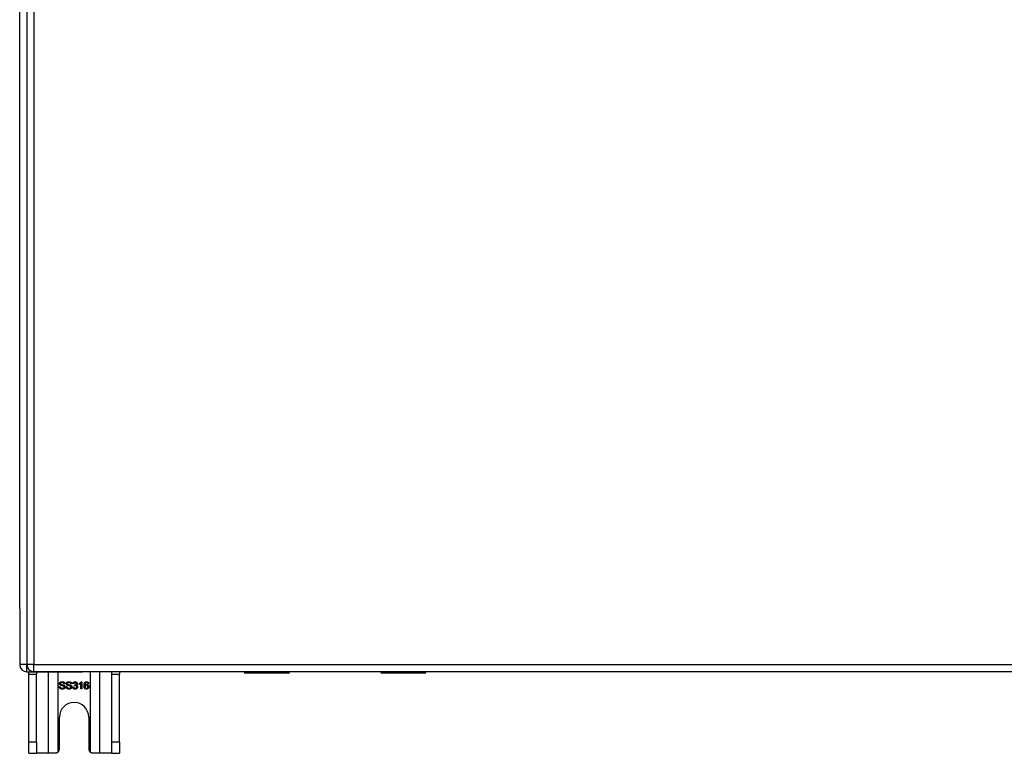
# Model space of a CAD drawing. Header units: inches. Extents: x 10 to 205, y 17 to 100.
# Tile 31 of 71: x 71 to 84, y 49 to 59. Entities that reach past the tile are written whole.
import ezdxf

# ---------------------------------------------------------------- set-up
doc = ezdxf.new("R2010")
doc.units = ezdxf.units.IN
doc.header["$MEASUREMENT"] = 0
doc.layers.add('Visible Edges(ANSI)', color=7, linetype='Continuous', lineweight=25)
doc.layers.add('Visible Tangent Edges(ANSI)', color=7, linetype='Continuous', lineweight=25)

msp = doc.modelspace()

# ---------------------------------------------------------------- linework, layer by layer
at = {"layer": 'Visible Edges(ANSI)'}
for p, q in [((70.784, 67.711), (70.784, 49.991)), ((70.686, 50.764), (70.686, 67.016)), ((70.686, 50.764), (70.686, 49.989)), ((70.785, 49.89), (71.552, 49.89)), ((70.811, 49.859), (70.811, 49.89)), ((70.811, 48.921), (70.811, 49.859)), ((106.488, 49.892), (70.883, 49.892)), ((70.916, 49.89), (70.916, 49.859)), ((70.916, 48.921), (70.916, 49.859)), ((73.779, 49.89), (71.552, 49.89)), ((71.956, 49.859), (71.956, 49.89)), ((71.956, 48.921), (71.956, 49.859)), ((72.061, 49.89), (72.061, 49.859)), ((72.061, 48.921), (72.061, 49.859)), ((74.389, 49.872), (73.799, 49.872)), ((74.404, 49.892), (74.404, 49.888)), ((75.664, 49.89), (74.404, 49.89)), ((75.664, 49.888), (75.664, 49.892)), ((76.269, 49.872), (75.68, 49.872)), ((87.431, 49.89), (76.289, 49.89)), ((71.309, 49.724), (71.296, 49.723)), ((71.402, 49.724), (71.389, 49.723)), ((71.432, 49.725), (71.42, 49.727)), ((71.443, 49.7), (71.444, 49.711)), ((71.505, 49.716), (71.505, 49.728)), ((71.53, 49.653), (71.53, 49.731)), ((71.534, 49.753), (71.542, 49.753)), ((71.542, 49.753), (71.542, 49.653)), ((71.637, 49.728), (71.625, 49.727)), ((71.232, 49.685), (71.245, 49.686)), ((71.325, 49.685), (71.338, 49.686)), ((71.418, 49.679), (71.431, 49.681)), ((71.542, 49.653), (71.53, 49.653)), ((71.233, 48.827), (71.233, 49.265)), ((71.639, 49.265), (71.639, 48.827)), ((70.811, 48.765), (70.811, 48.921)), ((70.916, 48.921), (70.916, 48.765)), ((71.956, 48.765), (71.956, 48.921)), ((72.061, 48.921), (72.061, 48.765)), ((70.811, 48.765), (70.916, 48.765)), ((71.08, 48.765), (70.916, 48.765)), ((71.171, 48.765), (71.08, 48.765)), ((71.792, 48.765), (71.701, 48.765)), ((71.956, 48.765), (71.792, 48.765)), ((71.956, 48.765), (72.061, 48.765))]:
    msp.add_line(p, q, dxfattribs=at)
at = {"layer": 'Visible Edges(ANSI)', "flags": 128}
for points in [[(71.236, 49.727), (71.236, 49.729), (71.236, 49.73), (71.237, 49.732), (71.237, 49.734), (71.238, 49.736), (71.238, 49.738), (71.239, 49.739), (71.24, 49.741), (71.241, 49.743), (71.243, 49.744), (71.244, 49.745), (71.246, 49.747), (71.247, 49.748), (71.249, 49.749), (71.251, 49.75), (71.253, 49.751), (71.255, 49.752), (71.257, 49.752), (71.259, 49.753), (71.262, 49.753), (71.264, 49.754), (71.266, 49.754), (71.269, 49.754), (71.271, 49.754)], [(71.25, 49.705), (71.249, 49.706), (71.248, 49.706), (71.247, 49.707), (71.246, 49.708), (71.245, 49.708), (71.244, 49.709), (71.243, 49.71), (71.242, 49.711), (71.241, 49.712), (71.241, 49.713), (71.24, 49.713), (71.239, 49.714), (71.239, 49.715), (71.238, 49.716), (71.238, 49.717), (71.238, 49.718), (71.237, 49.719), (71.237, 49.72), (71.237, 49.721), (71.236, 49.722), (71.236, 49.723), (71.236, 49.725), (71.236, 49.726), (71.236, 49.727)], [(71.272, 49.743), (71.27, 49.743), (71.268, 49.743), (71.266, 49.742), (71.264, 49.742), (71.263, 49.742), (71.261, 49.742), (71.26, 49.741), (71.259, 49.741), (71.257, 49.74), (71.256, 49.74), (71.255, 49.739), (71.254, 49.738), (71.253, 49.738), (71.253, 49.737), (71.252, 49.736), (71.251, 49.735), (71.251, 49.734), (71.25, 49.733), (71.25, 49.733), (71.249, 49.732), (71.249, 49.731), (71.249, 49.73), (71.249, 49.729), (71.249, 49.728)], [(71.249, 49.728), (71.249, 49.727), (71.249, 49.727), (71.249, 49.726), (71.249, 49.726), (71.249, 49.725), (71.249, 49.725), (71.249, 49.725), (71.249, 49.724), (71.249, 49.724), (71.249, 49.723), (71.25, 49.723), (71.25, 49.723), (71.25, 49.722), (71.25, 49.722), (71.25, 49.722), (71.25, 49.721), (71.251, 49.721), (71.251, 49.721), (71.251, 49.72), (71.251, 49.72), (71.252, 49.72), (71.252, 49.719), (71.252, 49.719), (71.253, 49.719)], [(71.287, 49.694), (71.287, 49.694), (71.286, 49.694), (71.285, 49.695), (71.284, 49.695), (71.282, 49.695), (71.281, 49.696), (71.279, 49.696), (71.278, 49.697), (71.276, 49.697), (71.274, 49.698), (71.272, 49.698), (71.27, 49.699), (71.267, 49.699), (71.265, 49.7), (71.263, 49.7), (71.261, 49.701), (71.259, 49.701), (71.258, 49.702), (71.256, 49.702), (71.255, 49.703), (71.253, 49.704), (71.252, 49.704), (71.251, 49.705), (71.25, 49.705)], [(71.253, 49.719), (71.253, 49.718), (71.254, 49.718), (71.255, 49.717), (71.257, 49.716), (71.258, 49.716), (71.26, 49.715), (71.261, 49.715), (71.263, 49.714), (71.265, 49.713), (71.268, 49.713), (71.27, 49.712), (71.273, 49.712), (71.275, 49.711), (71.278, 49.71), (71.28, 49.71), (71.282, 49.709), (71.284, 49.709), (71.286, 49.708), (71.288, 49.708), (71.29, 49.707), (71.291, 49.707), (71.293, 49.706), (71.294, 49.706), (71.295, 49.705)], [(71.271, 49.754), (71.274, 49.754), (71.277, 49.754), (71.279, 49.754), (71.282, 49.753), (71.284, 49.753), (71.286, 49.752), (71.289, 49.752), (71.291, 49.751), (71.293, 49.75), (71.295, 49.749), (71.297, 49.748), (71.298, 49.746), (71.3, 49.745), (71.301, 49.743), (71.303, 49.742), (71.304, 49.74), (71.305, 49.738), (71.306, 49.737), (71.307, 49.735), (71.308, 49.733), (71.308, 49.731), (71.308, 49.729), (71.309, 49.727), (71.309, 49.724)], [(71.296, 49.723), (71.296, 49.725), (71.296, 49.727), (71.295, 49.728), (71.295, 49.729), (71.295, 49.731), (71.294, 49.732), (71.293, 49.733), (71.293, 49.734), (71.292, 49.735), (71.291, 49.736), (71.29, 49.737), (71.289, 49.738), (71.288, 49.739), (71.287, 49.739), (71.286, 49.74), (71.285, 49.741), (71.283, 49.741), (71.282, 49.741), (71.28, 49.742), (71.279, 49.742), (71.277, 49.742), (71.276, 49.743), (71.274, 49.743), (71.272, 49.743)], [(71.295, 49.705), (71.296, 49.705), (71.298, 49.704), (71.299, 49.703), (71.3, 49.702), (71.301, 49.702), (71.302, 49.701), (71.303, 49.7), (71.304, 49.699), (71.305, 49.698), (71.306, 49.697), (71.307, 49.696), (71.308, 49.695), (71.308, 49.694), (71.309, 49.693), (71.31, 49.692), (71.31, 49.691), (71.31, 49.69), (71.311, 49.688), (71.311, 49.687), (71.311, 49.686), (71.312, 49.685), (71.312, 49.683), (71.312, 49.682), (71.312, 49.681)], [(71.329, 49.727), (71.329, 49.729), (71.329, 49.73), (71.33, 49.732), (71.33, 49.734), (71.331, 49.736), (71.332, 49.738), (71.332, 49.739), (71.334, 49.741), (71.335, 49.743), (71.336, 49.744), (71.337, 49.745), (71.339, 49.747), (71.34, 49.748), (71.342, 49.749), (71.344, 49.75), (71.346, 49.751), (71.348, 49.752), (71.35, 49.752), (71.353, 49.753), (71.355, 49.753), (71.357, 49.754), (71.36, 49.754), (71.362, 49.754), (71.364, 49.754)], [(71.343, 49.705), (71.342, 49.706), (71.341, 49.706), (71.34, 49.707), (71.339, 49.708), (71.338, 49.708), (71.337, 49.709), (71.336, 49.71), (71.335, 49.711), (71.335, 49.712), (71.334, 49.713), (71.333, 49.713), (71.333, 49.714), (71.332, 49.715), (71.332, 49.716), (71.331, 49.717), (71.331, 49.718), (71.33, 49.719), (71.33, 49.72), (71.33, 49.721), (71.33, 49.722), (71.329, 49.723), (71.329, 49.725), (71.329, 49.726), (71.329, 49.727)], [(71.365, 49.743), (71.363, 49.743), (71.361, 49.743), (71.359, 49.742), (71.358, 49.742), (71.356, 49.742), (71.355, 49.742), (71.353, 49.741), (71.352, 49.741), (71.351, 49.74), (71.349, 49.74), (71.348, 49.739), (71.347, 49.738), (71.347, 49.738), (71.346, 49.737), (71.345, 49.736), (71.344, 49.735), (71.344, 49.734), (71.343, 49.733), (71.343, 49.733), (71.343, 49.732), (71.342, 49.731), (71.342, 49.73), (71.342, 49.729), (71.342, 49.728)], [(71.342, 49.728), (71.342, 49.727), (71.342, 49.727), (71.342, 49.726), (71.342, 49.726), (71.342, 49.725), (71.342, 49.725), (71.342, 49.725), (71.342, 49.724), (71.342, 49.724), (71.343, 49.723), (71.343, 49.723), (71.343, 49.723), (71.343, 49.722), (71.343, 49.722), (71.343, 49.722), (71.344, 49.721), (71.344, 49.721), (71.344, 49.721), (71.344, 49.72), (71.345, 49.72), (71.345, 49.72), (71.345, 49.719), (71.345, 49.719), (71.346, 49.719)], [(71.381, 49.694), (71.38, 49.694), (71.379, 49.694), (71.378, 49.695), (71.377, 49.695), (71.376, 49.695), (71.374, 49.696), (71.373, 49.696), (71.371, 49.697), (71.369, 49.697), (71.367, 49.698), (71.365, 49.698), (71.363, 49.699), (71.361, 49.699), (71.358, 49.7), (71.356, 49.7), (71.354, 49.701), (71.353, 49.701), (71.351, 49.702), (71.349, 49.702), (71.348, 49.703), (71.347, 49.704), (71.345, 49.704), (71.344, 49.705), (71.343, 49.705)], [(71.346, 49.719), (71.347, 49.718), (71.347, 49.718), (71.349, 49.717), (71.35, 49.716), (71.351, 49.716), (71.353, 49.715), (71.355, 49.715), (71.356, 49.714), (71.359, 49.713), (71.361, 49.713), (71.363, 49.712), (71.366, 49.712), (71.369, 49.711), (71.371, 49.71), (71.373, 49.71), (71.376, 49.709), (71.378, 49.709), (71.38, 49.708), (71.381, 49.708), (71.383, 49.707), (71.384, 49.707), (71.386, 49.706), (71.387, 49.706), (71.388, 49.705)], [(71.364, 49.754), (71.367, 49.754), (71.37, 49.754), (71.372, 49.754), (71.375, 49.753), (71.377, 49.753), (71.38, 49.752), (71.382, 49.752), (71.384, 49.751), (71.386, 49.75), (71.388, 49.749), (71.39, 49.748), (71.392, 49.746), (71.393, 49.745), (71.395, 49.743), (71.396, 49.742), (71.397, 49.74), (71.398, 49.738), (71.399, 49.737), (71.4, 49.735), (71.401, 49.733), (71.401, 49.731), (71.402, 49.729), (71.402, 49.727), (71.402, 49.724)], [(71.389, 49.723), (71.389, 49.725), (71.389, 49.727), (71.389, 49.728), (71.388, 49.729), (71.388, 49.731), (71.387, 49.732), (71.387, 49.733), (71.386, 49.734), (71.385, 49.735), (71.384, 49.736), (71.384, 49.737), (71.383, 49.738), (71.382, 49.739), (71.38, 49.739), (71.379, 49.74), (71.378, 49.741), (71.377, 49.741), (71.375, 49.741), (71.374, 49.742), (71.372, 49.742), (71.37, 49.742), (71.369, 49.743), (71.367, 49.743), (71.365, 49.743)], [(71.388, 49.705), (71.39, 49.705), (71.391, 49.704), (71.392, 49.703), (71.393, 49.702), (71.395, 49.702), (71.396, 49.701), (71.397, 49.7), (71.398, 49.699), (71.399, 49.698), (71.399, 49.697), (71.4, 49.696), (71.401, 49.695), (71.402, 49.694), (71.402, 49.693), (71.403, 49.692), (71.403, 49.691), (71.404, 49.69), (71.404, 49.688), (71.404, 49.687), (71.405, 49.686), (71.405, 49.685), (71.405, 49.683), (71.405, 49.682), (71.405, 49.681)], [(71.42, 49.727), (71.42, 49.729), (71.42, 49.731), (71.421, 49.733), (71.422, 49.735), (71.422, 49.736), (71.423, 49.738), (71.424, 49.74), (71.425, 49.741), (71.426, 49.742), (71.427, 49.744), (71.428, 49.745), (71.43, 49.746), (71.431, 49.747), (71.433, 49.748), (71.434, 49.749), (71.436, 49.75), (71.437, 49.751), (71.439, 49.751), (71.44, 49.752), (71.442, 49.752), (71.444, 49.753), (71.446, 49.753), (71.448, 49.753), (71.45, 49.753)], [(71.45, 49.743), (71.449, 49.743), (71.448, 49.743), (71.446, 49.743), (71.445, 49.742), (71.444, 49.742), (71.443, 49.742), (71.442, 49.741), (71.441, 49.741), (71.44, 49.74), (71.44, 49.74), (71.439, 49.739), (71.438, 49.738), (71.437, 49.738), (71.436, 49.737), (71.436, 49.736), (71.435, 49.735), (71.435, 49.734), (71.434, 49.733), (71.434, 49.732), (71.433, 49.73), (71.433, 49.729), (71.432, 49.728), (71.432, 49.726), (71.432, 49.725)], [(71.451, 49.701), (71.451, 49.701), (71.451, 49.701), (71.45, 49.701), (71.45, 49.701), (71.45, 49.701), (71.449, 49.701), (71.449, 49.701), (71.449, 49.701), (71.448, 49.701), (71.448, 49.701), (71.448, 49.701), (71.447, 49.701), (71.447, 49.701), (71.447, 49.701), (71.446, 49.701), (71.446, 49.701), (71.445, 49.701), (71.445, 49.701), (71.445, 49.701), (71.444, 49.7), (71.444, 49.7), (71.443, 49.7), (71.443, 49.7), (71.443, 49.7)], [(71.444, 49.711), (71.444, 49.711), (71.444, 49.711), (71.444, 49.711), (71.444, 49.711), (71.444, 49.711), (71.444, 49.711), (71.445, 49.711), (71.445, 49.711), (71.445, 49.711), (71.445, 49.711), (71.445, 49.711), (71.445, 49.711), (71.445, 49.711), (71.445, 49.711), (71.445, 49.711), (71.445, 49.711), (71.445, 49.711), (71.445, 49.711), (71.445, 49.711), (71.446, 49.711), (71.446, 49.711), (71.446, 49.711), (71.446, 49.711), (71.446, 49.711)], [(71.446, 49.711), (71.447, 49.711), (71.448, 49.711), (71.45, 49.711), (71.451, 49.711), (71.452, 49.711), (71.453, 49.712), (71.454, 49.712), (71.456, 49.712), (71.457, 49.713), (71.458, 49.713), (71.459, 49.714), (71.46, 49.715), (71.461, 49.715), (71.462, 49.716), (71.463, 49.717), (71.463, 49.718), (71.464, 49.719), (71.465, 49.72), (71.465, 49.721), (71.466, 49.722), (71.466, 49.723), (71.466, 49.725), (71.466, 49.726), (71.466, 49.727)], [(71.45, 49.753), (71.452, 49.753), (71.454, 49.753), (71.456, 49.752), (71.457, 49.752), (71.459, 49.752), (71.461, 49.751), (71.463, 49.75), (71.465, 49.749), (71.466, 49.749), (71.468, 49.748), (71.469, 49.746), (71.471, 49.745), (71.472, 49.744), (71.473, 49.743), (71.474, 49.741), (71.475, 49.74), (71.476, 49.738), (71.477, 49.737), (71.477, 49.735), (71.478, 49.734), (71.478, 49.732), (71.479, 49.73), (71.479, 49.729), (71.479, 49.727)], [(71.466, 49.727), (71.466, 49.728), (71.466, 49.729), (71.466, 49.731), (71.466, 49.732), (71.465, 49.733), (71.465, 49.733), (71.465, 49.734), (71.464, 49.735), (71.464, 49.736), (71.463, 49.737), (71.462, 49.738), (71.462, 49.738), (71.461, 49.739), (71.46, 49.74), (71.459, 49.74), (71.458, 49.741), (71.457, 49.741), (71.456, 49.742), (71.455, 49.742), (71.454, 49.742), (71.453, 49.743), (71.452, 49.743), (71.451, 49.743), (71.45, 49.743)], [(71.471, 49.682), (71.471, 49.683), (71.471, 49.685), (71.47, 49.686), (71.47, 49.687), (71.47, 49.688), (71.469, 49.69), (71.469, 49.691), (71.468, 49.692), (71.468, 49.693), (71.467, 49.694), (71.466, 49.695), (71.465, 49.696), (71.464, 49.697), (71.463, 49.698), (71.462, 49.698), (71.461, 49.699), (71.46, 49.7), (71.459, 49.7), (71.458, 49.7), (71.457, 49.701), (71.455, 49.701), (71.454, 49.701), (71.453, 49.701), (71.451, 49.701)], [(71.479, 49.727), (71.479, 49.726), (71.479, 49.725), (71.479, 49.724), (71.479, 49.723), (71.478, 49.722), (71.478, 49.721), (71.478, 49.72), (71.477, 49.719), (71.477, 49.718), (71.476, 49.717), (71.476, 49.716), (71.475, 49.715), (71.475, 49.714), (71.474, 49.714), (71.473, 49.713), (71.473, 49.712), (71.472, 49.711), (71.471, 49.71), (71.47, 49.71), (71.469, 49.709), (71.468, 49.708), (71.467, 49.708), (71.466, 49.707), (71.465, 49.707)], [(71.465, 49.707), (71.467, 49.706), (71.468, 49.706), (71.469, 49.705), (71.471, 49.705), (71.472, 49.704), (71.473, 49.704), (71.474, 49.703), (71.475, 49.702), (71.476, 49.701), (71.477, 49.7), (71.478, 49.699), (71.479, 49.698), (71.48, 49.697), (71.48, 49.696), (71.481, 49.695), (71.482, 49.694), (71.482, 49.692), (71.483, 49.691), (71.483, 49.69), (71.483, 49.688), (71.483, 49.687), (71.484, 49.685), (71.484, 49.684), (71.484, 49.682)], [(71.505, 49.728), (71.507, 49.729), (71.509, 49.73), (71.51, 49.73), (71.512, 49.731), (71.513, 49.732), (71.515, 49.733), (71.516, 49.734), (71.518, 49.735), (71.519, 49.736), (71.521, 49.737), (71.522, 49.738), (71.523, 49.74), (71.525, 49.741), (71.526, 49.742), (71.527, 49.743), (71.528, 49.744), (71.529, 49.745), (71.53, 49.746), (71.531, 49.748), (71.532, 49.749), (71.532, 49.75), (71.533, 49.751), (71.534, 49.752), (71.534, 49.753)], [(71.53, 49.731), (71.529, 49.73), (71.528, 49.729), (71.527, 49.729), (71.527, 49.728), (71.526, 49.727), (71.525, 49.727), (71.524, 49.726), (71.523, 49.725), (71.522, 49.724), (71.521, 49.724), (71.519, 49.723), (71.518, 49.722), (71.517, 49.722), (71.516, 49.721), (71.515, 49.72), (71.514, 49.72), (71.512, 49.719), (71.511, 49.719), (71.51, 49.718), (71.509, 49.718), (71.508, 49.717), (71.507, 49.717), (71.506, 49.716), (71.505, 49.716)], [(71.573, 49.699), (71.573, 49.702), (71.573, 49.704), (71.573, 49.706), (71.573, 49.709), (71.573, 49.711), (71.574, 49.713), (71.574, 49.715), (71.574, 49.717), (71.575, 49.719), (71.575, 49.721), (71.575, 49.723), (71.576, 49.724), (71.576, 49.726), (71.577, 49.728), (71.577, 49.729), (71.578, 49.731), (71.578, 49.733), (71.579, 49.734), (71.58, 49.735), (71.58, 49.737), (71.581, 49.738), (71.582, 49.739), (71.583, 49.74), (71.584, 49.742)], [(71.584, 49.742), (71.585, 49.742), (71.585, 49.743), (71.586, 49.744), (71.587, 49.745), (71.588, 49.746), (71.589, 49.747), (71.59, 49.747), (71.591, 49.748), (71.592, 49.749), (71.593, 49.749), (71.594, 49.75), (71.595, 49.75), (71.596, 49.751), (71.597, 49.751), (71.598, 49.751), (71.599, 49.752), (71.6, 49.752), (71.601, 49.752), (71.603, 49.752), (71.604, 49.753), (71.605, 49.753), (71.606, 49.753), (71.608, 49.753), (71.609, 49.753)], [(71.598, 49.74), (71.597, 49.739), (71.596, 49.738), (71.595, 49.737), (71.594, 49.736), (71.593, 49.735), (71.593, 49.734), (71.592, 49.733), (71.591, 49.732), (71.591, 49.731), (71.59, 49.73), (71.589, 49.729), (71.589, 49.727), (71.588, 49.726), (71.588, 49.724), (71.587, 49.723), (71.587, 49.721), (71.586, 49.719), (71.586, 49.717), (71.586, 49.715), (71.586, 49.713), (71.585, 49.711), (71.585, 49.709), (71.585, 49.707), (71.585, 49.704)], [(71.585, 49.704), (71.586, 49.705), (71.587, 49.706), (71.588, 49.707), (71.588, 49.708), (71.589, 49.709), (71.59, 49.71), (71.591, 49.711), (71.592, 49.712), (71.593, 49.712), (71.594, 49.713), (71.595, 49.714), (71.596, 49.714), (71.597, 49.715), (71.598, 49.715), (71.599, 49.716), (71.6, 49.716), (71.602, 49.716), (71.603, 49.717), (71.604, 49.717), (71.605, 49.717), (71.606, 49.717), (71.607, 49.717), (71.608, 49.717), (71.61, 49.717)], [(71.607, 49.707), (71.606, 49.707), (71.604, 49.706), (71.603, 49.706), (71.602, 49.706), (71.601, 49.706), (71.599, 49.705), (71.598, 49.705), (71.597, 49.704), (71.596, 49.703), (71.595, 49.702), (71.594, 49.702), (71.593, 49.701), (71.592, 49.7), (71.591, 49.699), (71.59, 49.697), (71.59, 49.696), (71.589, 49.695), (71.589, 49.694), (71.588, 49.692), (71.588, 49.691), (71.587, 49.69), (71.587, 49.688), (71.587, 49.687), (71.587, 49.685)], [(71.608, 49.743), (71.608, 49.743), (71.607, 49.743), (71.607, 49.743), (71.606, 49.743), (71.606, 49.743), (71.605, 49.743), (71.605, 49.743), (71.604, 49.743), (71.604, 49.742), (71.604, 49.742), (71.603, 49.742), (71.603, 49.742), (71.602, 49.742), (71.602, 49.742), (71.601, 49.742), (71.601, 49.741), (71.601, 49.741), (71.6, 49.741), (71.6, 49.741), (71.599, 49.741), (71.599, 49.74), (71.599, 49.74), (71.598, 49.74), (71.598, 49.74)], [(71.626, 49.684), (71.626, 49.686), (71.626, 49.688), (71.626, 49.689), (71.626, 49.691), (71.625, 49.692), (71.625, 49.694), (71.625, 49.695), (71.624, 49.696), (71.623, 49.697), (71.623, 49.699), (71.622, 49.7), (71.621, 49.701), (71.62, 49.702), (71.619, 49.702), (71.618, 49.703), (71.617, 49.704), (71.616, 49.705), (71.615, 49.705), (71.614, 49.706), (71.612, 49.706), (71.611, 49.706), (71.61, 49.706), (71.608, 49.707), (71.607, 49.707)], [(71.621, 49.738), (71.62, 49.738), (71.62, 49.738), (71.619, 49.739), (71.619, 49.739), (71.618, 49.74), (71.618, 49.74), (71.617, 49.74), (71.617, 49.741), (71.616, 49.741), (71.616, 49.741), (71.615, 49.741), (71.615, 49.742), (71.614, 49.742), (71.614, 49.742), (71.613, 49.742), (71.613, 49.742), (71.612, 49.742), (71.612, 49.743), (71.611, 49.743), (71.611, 49.743), (71.61, 49.743), (71.609, 49.743), (71.609, 49.743), (71.608, 49.743)], [(71.609, 49.753), (71.611, 49.753), (71.613, 49.753), (71.615, 49.753), (71.616, 49.752), (71.618, 49.752), (71.62, 49.751), (71.621, 49.751), (71.623, 49.75), (71.624, 49.749), (71.626, 49.748), (71.627, 49.747), (71.628, 49.746), (71.629, 49.745), (71.631, 49.744), (71.632, 49.743), (71.633, 49.741), (71.634, 49.74), (71.634, 49.738), (71.635, 49.737), (71.636, 49.735), (71.636, 49.734), (71.637, 49.732), (71.637, 49.73), (71.637, 49.728)], [(71.61, 49.717), (71.612, 49.717), (71.614, 49.717), (71.615, 49.717), (71.617, 49.716), (71.619, 49.716), (71.621, 49.715), (71.623, 49.714), (71.624, 49.713), (71.626, 49.712), (71.627, 49.711), (71.629, 49.71), (71.63, 49.708), (71.632, 49.707), (71.633, 49.705), (71.634, 49.704), (71.635, 49.702), (71.636, 49.7), (71.637, 49.698), (71.638, 49.696), (71.638, 49.694), (71.639, 49.692), (71.639, 49.69), (71.639, 49.687), (71.639, 49.685)], [(71.625, 49.727), (71.625, 49.728), (71.625, 49.728), (71.625, 49.729), (71.625, 49.729), (71.624, 49.73), (71.624, 49.73), (71.624, 49.731), (71.624, 49.731), (71.624, 49.732), (71.624, 49.732), (71.623, 49.733), (71.623, 49.733), (71.623, 49.734), (71.623, 49.734), (71.623, 49.735), (71.622, 49.735), (71.622, 49.735), (71.622, 49.736), (71.622, 49.736), (71.621, 49.736), (71.621, 49.737), (71.621, 49.737), (71.621, 49.737), (71.621, 49.738)], [(71.275, 49.651), (71.272, 49.651), (71.268, 49.651), (71.265, 49.651), (71.262, 49.652), (71.26, 49.652), (71.257, 49.653), (71.254, 49.654), (71.252, 49.655), (71.25, 49.656), (71.248, 49.657), (71.246, 49.658), (71.244, 49.66), (71.242, 49.661), (71.241, 49.663), (71.239, 49.665), (71.238, 49.667), (71.237, 49.669), (71.235, 49.671), (71.235, 49.673), (71.234, 49.675), (71.233, 49.678), (71.233, 49.68), (71.232, 49.682), (71.232, 49.685)], [(71.245, 49.686), (71.245, 49.684), (71.245, 49.682), (71.246, 49.681), (71.246, 49.679), (71.247, 49.677), (71.247, 49.676), (71.248, 49.675), (71.249, 49.673), (71.25, 49.672), (71.251, 49.671), (71.252, 49.67), (71.253, 49.669), (71.254, 49.668), (71.256, 49.667), (71.257, 49.666), (71.259, 49.666), (71.261, 49.665), (71.262, 49.664), (71.264, 49.664), (71.266, 49.663), (71.268, 49.663), (71.27, 49.663), (71.272, 49.663), (71.274, 49.663)], [(71.274, 49.663), (71.276, 49.663), (71.278, 49.663), (71.28, 49.663), (71.281, 49.663), (71.283, 49.664), (71.285, 49.664), (71.286, 49.664), (71.288, 49.665), (71.289, 49.666), (71.29, 49.666), (71.292, 49.667), (71.293, 49.668), (71.294, 49.668), (71.295, 49.669), (71.296, 49.67), (71.296, 49.671), (71.297, 49.672), (71.298, 49.673), (71.298, 49.674), (71.298, 49.675), (71.299, 49.676), (71.299, 49.677), (71.299, 49.679), (71.299, 49.68)], [(71.312, 49.681), (71.312, 49.679), (71.312, 49.677), (71.311, 49.675), (71.311, 49.673), (71.31, 49.671), (71.309, 49.669), (71.308, 49.668), (71.307, 49.666), (71.306, 49.664), (71.305, 49.662), (71.303, 49.661), (71.302, 49.66), (71.3, 49.658), (71.298, 49.657), (71.296, 49.656), (71.294, 49.655), (71.292, 49.654), (71.29, 49.653), (71.287, 49.652), (71.285, 49.652), (71.283, 49.651), (71.28, 49.651), (71.278, 49.651), (71.275, 49.651)], [(71.299, 49.68), (71.299, 49.681), (71.299, 49.681), (71.299, 49.682), (71.299, 49.683), (71.299, 49.683), (71.298, 49.684), (71.298, 49.685), (71.298, 49.685), (71.298, 49.686), (71.297, 49.687), (71.297, 49.687), (71.296, 49.688), (71.296, 49.689), (71.295, 49.689), (71.295, 49.69), (71.294, 49.69), (71.294, 49.691), (71.293, 49.691), (71.292, 49.692), (71.291, 49.692), (71.29, 49.693), (71.289, 49.693), (71.288, 49.693), (71.287, 49.694)], [(71.368, 49.651), (71.365, 49.651), (71.362, 49.651), (71.359, 49.651), (71.356, 49.652), (71.353, 49.652), (71.35, 49.653), (71.348, 49.654), (71.345, 49.655), (71.343, 49.656), (71.341, 49.657), (71.339, 49.658), (71.337, 49.66), (71.335, 49.661), (71.334, 49.663), (71.332, 49.665), (71.331, 49.667), (71.33, 49.669), (71.329, 49.671), (71.328, 49.673), (71.327, 49.675), (71.326, 49.678), (71.326, 49.68), (71.326, 49.682), (71.325, 49.685)], [(71.338, 49.686), (71.338, 49.684), (71.339, 49.682), (71.339, 49.681), (71.339, 49.679), (71.34, 49.677), (71.341, 49.676), (71.341, 49.675), (71.342, 49.673), (71.343, 49.672), (71.344, 49.671), (71.345, 49.67), (71.346, 49.669), (71.348, 49.668), (71.349, 49.667), (71.351, 49.666), (71.352, 49.666), (71.354, 49.665), (71.356, 49.664), (71.358, 49.664), (71.359, 49.663), (71.361, 49.663), (71.363, 49.663), (71.365, 49.663), (71.368, 49.663)], [(71.405, 49.681), (71.405, 49.679), (71.405, 49.677), (71.404, 49.675), (71.404, 49.673), (71.403, 49.671), (71.403, 49.669), (71.402, 49.668), (71.401, 49.666), (71.399, 49.664), (71.398, 49.662), (71.397, 49.661), (71.395, 49.66), (71.393, 49.658), (71.391, 49.657), (71.389, 49.656), (71.387, 49.655), (71.385, 49.654), (71.383, 49.653), (71.381, 49.652), (71.378, 49.652), (71.376, 49.651), (71.373, 49.651), (71.371, 49.651), (71.368, 49.651)], [(71.368, 49.663), (71.369, 49.663), (71.371, 49.663), (71.373, 49.663), (71.375, 49.663), (71.376, 49.664), (71.378, 49.664), (71.379, 49.664), (71.381, 49.665), (71.382, 49.666), (71.384, 49.666), (71.385, 49.667), (71.386, 49.668), (71.387, 49.668), (71.388, 49.669), (71.389, 49.67), (71.39, 49.671), (71.39, 49.672), (71.391, 49.673), (71.391, 49.674), (71.392, 49.675), (71.392, 49.676), (71.392, 49.677), (71.392, 49.679), (71.392, 49.68)], [(71.392, 49.68), (71.392, 49.681), (71.392, 49.681), (71.392, 49.682), (71.392, 49.683), (71.392, 49.683), (71.392, 49.684), (71.391, 49.685), (71.391, 49.685), (71.391, 49.686), (71.391, 49.687), (71.39, 49.687), (71.39, 49.688), (71.389, 49.689), (71.389, 49.689), (71.388, 49.69), (71.387, 49.69), (71.387, 49.691), (71.386, 49.691), (71.385, 49.692), (71.384, 49.692), (71.384, 49.693), (71.383, 49.693), (71.382, 49.693), (71.381, 49.694)], [(71.45, 49.651), (71.448, 49.651), (71.446, 49.651), (71.444, 49.651), (71.442, 49.652), (71.44, 49.652), (71.438, 49.653), (71.436, 49.654), (71.434, 49.654), (71.433, 49.655), (71.431, 49.656), (71.43, 49.658), (71.428, 49.659), (71.427, 49.66), (71.426, 49.662), (71.424, 49.663), (71.423, 49.665), (71.422, 49.666), (71.421, 49.668), (71.421, 49.67), (71.42, 49.671), (71.419, 49.673), (71.419, 49.675), (71.419, 49.677), (71.418, 49.679)], [(71.431, 49.681), (71.431, 49.679), (71.431, 49.677), (71.432, 49.676), (71.432, 49.674), (71.433, 49.673), (71.433, 49.672), (71.434, 49.671), (71.435, 49.669), (71.435, 49.668), (71.436, 49.667), (71.437, 49.666), (71.438, 49.666), (71.439, 49.665), (71.44, 49.664), (71.44, 49.664), (71.441, 49.663), (71.442, 49.663), (71.443, 49.662), (71.444, 49.662), (71.446, 49.662), (71.447, 49.661), (71.448, 49.661), (71.449, 49.661), (71.45, 49.661)], [(71.484, 49.682), (71.484, 49.68), (71.484, 49.678), (71.483, 49.676), (71.483, 49.674), (71.482, 49.672), (71.481, 49.67), (71.481, 49.668), (71.48, 49.667), (71.478, 49.665), (71.477, 49.663), (71.476, 49.662), (71.474, 49.66), (71.473, 49.659), (71.471, 49.657), (71.469, 49.656), (71.467, 49.655), (71.465, 49.654), (71.463, 49.653), (71.461, 49.652), (71.459, 49.652), (71.457, 49.651), (71.455, 49.651), (71.452, 49.651), (71.45, 49.651)], [(71.45, 49.661), (71.452, 49.661), (71.453, 49.661), (71.454, 49.661), (71.456, 49.662), (71.457, 49.662), (71.458, 49.663), (71.459, 49.663), (71.461, 49.664), (71.462, 49.664), (71.463, 49.665), (71.464, 49.666), (71.465, 49.667), (71.466, 49.668), (71.467, 49.669), (71.467, 49.67), (71.468, 49.671), (71.469, 49.673), (71.469, 49.674), (71.47, 49.675), (71.47, 49.676), (71.47, 49.678), (71.471, 49.679), (71.471, 49.68), (71.471, 49.682)], [(71.608, 49.651), (71.605, 49.651), (71.603, 49.651), (71.6, 49.652), (71.598, 49.652), (71.596, 49.653), (71.594, 49.654), (71.592, 49.655), (71.59, 49.656), (71.588, 49.657), (71.586, 49.659), (71.584, 49.66), (71.583, 49.662), (71.581, 49.664), (71.58, 49.666), (71.578, 49.669), (71.577, 49.671), (71.576, 49.674), (71.575, 49.677), (71.575, 49.68), (71.574, 49.684), (71.574, 49.687), (71.573, 49.691), (71.573, 49.695), (71.573, 49.699)], [(71.587, 49.685), (71.587, 49.683), (71.587, 49.682), (71.588, 49.68), (71.588, 49.679), (71.588, 49.677), (71.589, 49.676), (71.589, 49.674), (71.59, 49.673), (71.591, 49.671), (71.591, 49.67), (71.592, 49.669), (71.593, 49.668), (71.594, 49.667), (71.595, 49.666), (71.596, 49.665), (71.597, 49.664), (71.599, 49.663), (71.6, 49.663), (71.601, 49.662), (71.602, 49.662), (71.604, 49.661), (71.605, 49.661), (71.606, 49.661), (71.607, 49.661)], [(71.607, 49.661), (71.609, 49.661), (71.61, 49.661), (71.611, 49.661), (71.612, 49.662), (71.614, 49.662), (71.615, 49.663), (71.616, 49.663), (71.617, 49.664), (71.618, 49.665), (71.619, 49.665), (71.62, 49.666), (71.621, 49.667), (71.622, 49.668), (71.623, 49.669), (71.623, 49.671), (71.624, 49.672), (71.625, 49.673), (71.625, 49.675), (71.625, 49.676), (71.626, 49.678), (71.626, 49.679), (71.626, 49.681), (71.626, 49.683), (71.626, 49.684)], [(71.639, 49.685), (71.639, 49.683), (71.639, 49.68), (71.639, 49.678), (71.638, 49.676), (71.638, 49.674), (71.637, 49.672), (71.636, 49.67), (71.635, 49.668), (71.634, 49.666), (71.633, 49.664), (71.632, 49.662), (71.63, 49.66), (71.629, 49.659), (71.627, 49.658), (71.626, 49.656), (71.624, 49.655), (71.622, 49.654), (71.62, 49.653), (71.618, 49.653), (71.616, 49.652), (71.614, 49.652), (71.612, 49.651), (71.61, 49.651), (71.608, 49.651)], [(71.215, 48.783), (71.213, 48.782), (71.212, 48.781), (71.21, 48.779), (71.208, 48.778), (71.207, 48.777), (71.205, 48.776), (71.203, 48.774), (71.202, 48.773), (71.2, 48.772), (71.198, 48.771), (71.196, 48.771), (71.194, 48.77), (71.192, 48.769), (71.19, 48.768), (71.188, 48.768), (71.186, 48.767), (71.184, 48.767), (71.182, 48.766), (71.18, 48.766), (71.178, 48.766), (71.176, 48.765), (71.175, 48.765), (71.173, 48.765), (71.171, 48.765)], [(71.701, 48.765), (71.699, 48.765), (71.697, 48.765), (71.695, 48.765), (71.693, 48.766), (71.691, 48.766), (71.689, 48.766), (71.687, 48.767), (71.685, 48.767), (71.683, 48.768), (71.681, 48.768), (71.679, 48.769), (71.677, 48.77), (71.675, 48.771), (71.674, 48.771), (71.672, 48.772), (71.67, 48.773), (71.668, 48.774), (71.666, 48.776), (71.665, 48.777), (71.663, 48.778), (71.661, 48.779), (71.66, 48.781), (71.658, 48.782), (71.657, 48.783)]]:
    msp.add_lwpolyline(points, dxfattribs=at)
at = {"layer": 'Visible Edges(ANSI)'}
for centre, radius, start, end in [((70.785, 49.989), 0.099, 180, 270), ((70.883, 49.991), 0.099, 180, 270), ((73.799, 49.892), 0.0197, 180.55, 270), ((74.389, 49.888), 0.0157, 270, 0), ((75.68, 49.888), 0.0157, 180, 270), ((76.269, 49.892), 0.0197, 270, 359.45), ((71.436, 49.265), 0.203, 0, 180), ((71.171, 48.827), 0.062, 314.9335, 0), ((71.701, 48.827), 0.062, 180, 225.0665)]:
    msp.add_arc(centre, radius, start, end, dxfattribs=at)
at = {"layer": 'Visible Tangent Edges(ANSI)'}
for p, q in [((70.883, 67.711), (70.883, 49.991)), ((70.784, 49.989), (70.686, 49.989)), ((70.883, 49.991), (70.784, 49.991)), ((70.785, 49.89), (70.785, 49.981)), ((70.883, 49.892), (70.883, 49.991)), ((70.883, 49.991), (106.488, 49.991)), ((70.811, 49.859), (70.916, 49.859)), ((71.08, 49.89), (71.08, 48.765)), ((71.215, 48.783), (71.215, 49.89)), ((71.657, 49.89), (71.657, 48.783)), ((71.792, 48.765), (71.792, 49.89)), ((71.956, 49.859), (72.061, 49.859)), ((73.799, 49.892), (73.799, 49.872)), ((74.389, 49.872), (74.389, 49.892)), ((75.68, 49.892), (75.68, 49.872)), ((76.269, 49.872), (76.269, 49.892)), ((70.916, 48.921), (70.811, 48.921)), ((72.061, 48.921), (71.956, 48.921))]:
    msp.add_line(p, q, dxfattribs=at)
at = {"layer": 'Visible Tangent Edges(ANSI)', "flags": 128}
for points in [[(74.019, 49.892), (74.02, 49.89), (74.021, 49.889), (74.023, 49.887), (74.024, 49.886), (74.027, 49.885), (74.029, 49.884), (74.032, 49.883), (74.035, 49.882), (74.039, 49.882), (74.042, 49.881), (74.046, 49.881), (74.05, 49.881), (74.054, 49.881), (74.057, 49.881), (74.061, 49.882), (74.064, 49.882), (74.068, 49.883), (74.071, 49.884), (74.073, 49.885), (74.075, 49.886), (74.077, 49.887), (74.079, 49.889), (74.08, 49.89), (74.081, 49.892)], [(74.061, 49.892), (74.06, 49.892), (74.06, 49.891), (74.059, 49.891), (74.058, 49.891), (74.057, 49.891), (74.056, 49.891), (74.055, 49.891), (74.054, 49.89), (74.053, 49.89), (74.052, 49.89), (74.051, 49.89), (74.05, 49.89), (74.049, 49.89), (74.048, 49.89), (74.047, 49.89), (74.046, 49.89), (74.045, 49.891), (74.044, 49.891), (74.043, 49.891), (74.042, 49.891), (74.041, 49.891), (74.04, 49.891), (74.04, 49.892), (74.039, 49.892)], [(75.988, 49.892), (75.988, 49.89), (75.99, 49.889), (75.991, 49.887), (75.993, 49.886), (75.995, 49.885), (75.998, 49.884), (76.001, 49.883), (76.004, 49.882), (76.007, 49.882), (76.011, 49.881), (76.015, 49.881), (76.018, 49.881), (76.022, 49.881), (76.026, 49.881), (76.029, 49.882), (76.033, 49.882), (76.036, 49.883), (76.039, 49.884), (76.042, 49.885), (76.044, 49.886), (76.046, 49.887), (76.047, 49.889), (76.049, 49.89), (76.049, 49.892)], [(76.03, 49.892), (76.029, 49.892), (76.028, 49.891), (76.027, 49.891), (76.026, 49.891), (76.025, 49.891), (76.024, 49.891), (76.023, 49.891), (76.022, 49.89), (76.021, 49.89), (76.02, 49.89), (76.019, 49.89), (76.018, 49.89), (76.017, 49.89), (76.016, 49.89), (76.016, 49.89), (76.015, 49.89), (76.014, 49.891), (76.013, 49.891), (76.012, 49.891), (76.011, 49.891), (76.01, 49.891), (76.009, 49.891), (76.008, 49.892), (76.007, 49.892)]]:
    msp.add_lwpolyline(points, dxfattribs=at)

doc.saveas('drawing.dxf')
